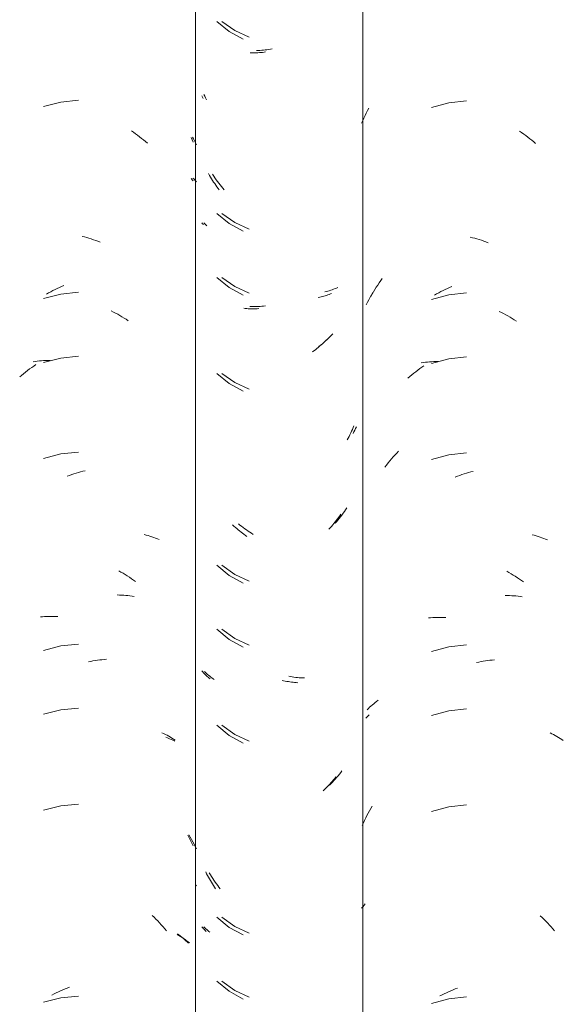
# Model space of a CAD drawing. Header units: metres. Extents: x -27.3 to 21, y -0.3 to 10.3.
# Tile 170 of 237: x 14.9 to 15.157, y 3.125 to 3.589. Entities that reach past the tile are written whole.
import ezdxf

# ---------------------------------------------------------------- set-up
doc = ezdxf.new("R2010")
doc.units = ezdxf.units.M
doc.layers.add('A-GLAZ-CWMG', color=7, linetype='Continuous', lineweight=5)

# ---------------------------------------------------------------- blocks, each defined once
blk = doc.blocks.new('FP_248-FACHADA 03')
at = {"layer": 'A-GLAZ-CWMG', "color": 9, "true_color": 0xc0c0c0}
for p, q in [((20.27398, 3.45956), (20.27465, 3.46071)), ((20.27147, 3.45484), (20.27207, 3.45604)), ((20.27207, 3.45604), (20.27269, 3.45722)), ((20.27269, 3.45722), (20.27333, 3.4584)), ((20.27333, 3.4584), (20.27398, 3.45956)), ((20.27131, 3.26013), (20.27183, 3.26068)), ((20.27183, 3.26068), (20.27235, 3.26122)), ((20.27235, 3.26122), (20.27289, 3.26176))]:
    blk.add_line(p, q, dxfattribs=at)
blk = doc.blocks.new('FP_249-FACHADA 03')
at = {"layer": 'A-GLAZ-CWMG', "color": 9, "true_color": 0xc0c0c0}
for p, q in [((20.20337, 3.58836), (20.20951, 3.58404)), ((20.20951, 3.58404), (20.21633, 3.58086)), ((20.2206, 3.57466), (20.21979, 3.57463)), ((20.22141, 3.5747), (20.2206, 3.57466)), ((20.22223, 3.57476), (20.22141, 3.5747)), ((20.22305, 3.57484), (20.22223, 3.57476)), ((20.22388, 3.57493), (20.22305, 3.57484)), ((20.22471, 3.57504), (20.22388, 3.57493)), ((20.22554, 3.57517), (20.22471, 3.57504)), ((20.22637, 3.57531), (20.22554, 3.57517)), ((20.22721, 3.57547), (20.22637, 3.57531)), ((20.19536, 3.5531), (20.19497, 3.55392)), ((20.19577, 3.55229), (20.19536, 3.5531)), ((20.19618, 3.55149), (20.19577, 3.55229)), ((20.19965, 3.51548), (20.19909, 3.51634)), ((20.20022, 3.51464), (20.19965, 3.51548)), ((20.2008, 3.5138), (20.20022, 3.51464)), ((20.2014, 3.51298), (20.2008, 3.5138)), ((20.20201, 3.51217), (20.2014, 3.51298)), ((20.20263, 3.51137), (20.20201, 3.51217)), ((20.20325, 3.51059), (20.20263, 3.51137)), ((20.2039, 3.50981), (20.20325, 3.51059)), ((20.20455, 3.50905), (20.2039, 3.50981)), ((20.20337, 3.49793), (20.20951, 3.49361)), ((20.1954, 3.49296), (20.19497, 3.4934)), ((20.19585, 3.49252), (20.1954, 3.49296)), ((20.19632, 3.49209), (20.19585, 3.49252)), ((20.20951, 3.49361), (20.21633, 3.49044)), ((20.20337, 3.46779), (20.20951, 3.46347)), ((20.20951, 3.46347), (20.21633, 3.46029)), ((20.25265, 3.46111), (20.25193, 3.46093)), ((20.25337, 3.4613), (20.25265, 3.46111)), ((20.25407, 3.46151), (20.25337, 3.4613)), ((20.25477, 3.46173), (20.25407, 3.46151)), ((20.25546, 3.46197), (20.25477, 3.46173)), ((20.25614, 3.46221), (20.25546, 3.46197)), ((20.25681, 3.46247), (20.25614, 3.46221)), ((20.25746, 3.46275), (20.25681, 3.46247)), ((20.25811, 3.46303), (20.25746, 3.46275)), ((20.21745, 3.45406), (20.21666, 3.45409)), ((20.21825, 3.45404), (20.21745, 3.45406)), ((20.21905, 3.45404), (20.21825, 3.45404)), ((20.21986, 3.45406), (20.21905, 3.45404)), ((20.22067, 3.45409), (20.21986, 3.45406)), ((20.22148, 3.45414), (20.22067, 3.45409)), ((20.2223, 3.4542), (20.22148, 3.45414)), ((20.22312, 3.45428), (20.2223, 3.4542)), ((20.22395, 3.45437), (20.22312, 3.45428)), ((20.25146, 3.43704), (20.25072, 3.4364)), ((20.25219, 3.43769), (20.25146, 3.43704)), ((20.25291, 3.43835), (20.25219, 3.43769)), ((20.25362, 3.43902), (20.25291, 3.43835)), ((20.25433, 3.43972), (20.25362, 3.43902)), ((20.25502, 3.44042), (20.25433, 3.43972)), ((20.25571, 3.44114), (20.25502, 3.44042)), ((20.24998, 3.43578), (20.24923, 3.43518)), ((20.25072, 3.4364), (20.24998, 3.43578)), ((20.20337, 3.42258), (20.20951, 3.41826)), ((20.20951, 3.41826), (20.21633, 3.41508)), ((20.26611, 3.39579), (20.26572, 3.39504)), ((20.26649, 3.39655), (20.26611, 3.39579)), ((20.26685, 3.39732), (20.26649, 3.39655)), ((20.26572, 3.39504), (20.26533, 3.39429)), ((20.26181, 3.35833), (20.26123, 3.35749)), ((20.26237, 3.35918), (20.26181, 3.35833)), ((20.25815, 3.35348), (20.25751, 3.35271)), ((20.25879, 3.35426), (20.25815, 3.35348)), ((20.25942, 3.35505), (20.25879, 3.35426)), ((20.26003, 3.35585), (20.25942, 3.35505)), ((20.26063, 3.35667), (20.26003, 3.35585)), ((20.26123, 3.35749), (20.26063, 3.35667)), ((20.21198, 3.35113), (20.21123, 3.35175)), ((20.21273, 3.35053), (20.21198, 3.35113)), ((20.2135, 3.34994), (20.21273, 3.35053)), ((20.21426, 3.34937), (20.2135, 3.34994)), ((20.21504, 3.34881), (20.21426, 3.34937)), ((20.21582, 3.34827), (20.21504, 3.34881)), ((20.25751, 3.35271), (20.25685, 3.35196)), ((20.2166, 3.34774), (20.21582, 3.34827)), ((20.2174, 3.34723), (20.2166, 3.34774)), ((20.21819, 3.34674), (20.2174, 3.34723)), ((20.20337, 3.33215), (20.20951, 3.32783)), ((20.20951, 3.32783), (20.21633, 3.32465)), ((20.20337, 3.302), (20.20951, 3.29768)), ((20.20951, 3.29768), (20.21633, 3.29451)), ((20.19574, 3.28163), (20.19527, 3.28209)), ((20.19621, 3.28119), (20.19574, 3.28163)), ((20.1967, 3.28075), (20.19621, 3.28119)), ((20.1972, 3.28033), (20.1967, 3.28075)), ((20.19771, 3.27991), (20.1972, 3.28033)), ((20.19824, 3.27951), (20.19771, 3.27991)), ((20.19878, 3.27911), (20.19824, 3.27951)), ((20.19934, 3.27873), (20.19878, 3.27911)), ((20.23579, 3.27972), (20.23495, 3.27987)), ((20.23662, 3.27958), (20.23579, 3.27972)), ((20.23745, 3.27946), (20.23662, 3.27958)), ((20.23827, 3.27936), (20.23745, 3.27946)), ((20.2391, 3.27927), (20.23827, 3.27936)), ((20.23992, 3.2792), (20.2391, 3.27927)), ((20.24074, 3.27915), (20.23992, 3.2792)), ((20.24155, 3.27911), (20.24074, 3.27915)), ((20.24236, 3.27908), (20.24155, 3.27911)), ((20.1999, 3.27836), (20.19934, 3.27873)), ((20.20337, 3.25679), (20.20951, 3.25247)), ((20.20951, 3.25247), (20.21633, 3.24929)), ((20.25821, 3.23297), (20.25756, 3.2322)), ((20.25884, 3.23375), (20.25821, 3.23297)), ((20.25947, 3.23454), (20.25884, 3.23375)), ((20.26008, 3.23535), (20.25947, 3.23454)), ((20.25487, 3.22927), (20.25418, 3.22856)), ((20.25556, 3.22998), (20.25487, 3.22927)), ((20.25624, 3.23071), (20.25556, 3.22998)), ((20.2569, 3.23145), (20.25624, 3.23071)), ((20.25756, 3.2322), (20.2569, 3.23145)), ((20.19807, 3.1864), (20.19755, 3.18728)), ((20.19861, 3.18552), (20.19807, 3.1864)), ((20.19916, 3.18465), (20.19861, 3.18552)), ((20.19972, 3.1838), (20.19916, 3.18465)), ((20.2003, 3.18296), (20.19972, 3.1838)), ((20.20088, 3.18212), (20.2003, 3.18296)), ((20.20148, 3.1813), (20.20088, 3.18212)), ((20.20209, 3.18049), (20.20148, 3.1813)), ((20.20271, 3.1797), (20.20209, 3.18049)), ((20.20337, 3.16636), (20.20951, 3.16204)), ((20.1954, 3.16139), (20.19497, 3.16183)), ((20.19585, 3.16095), (20.1954, 3.16139)), ((20.19631, 3.16053), (20.19585, 3.16095)), ((20.19678, 3.16011), (20.19631, 3.16053)), ((20.19726, 3.15971), (20.19678, 3.16011)), ((20.19776, 3.15931), (20.19726, 3.15971)), ((20.20951, 3.16204), (20.21633, 3.15887)), ((20.20337, 3.13622), (20.20951, 3.1319)), ((20.20951, 3.1319), (20.21633, 3.12872))]:
    blk.add_line(p, q, dxfattribs=at)
blk = doc.blocks.new('FP_250-FACHADA 03')
at = {"layer": 'A-GLAZ-CWMG', "color": 9, "true_color": 0xc0c0c0}
for p, q in [((20.18957, 3.5339), (20.19006, 3.53299)), ((20.19006, 3.53299), (20.19055, 3.53208)), ((20.19055, 3.53208), (20.19102, 3.53116)), ((20.19102, 3.53116), (20.19148, 3.53023)), ((20.18972, 3.51457), (20.19033, 3.51399)), ((20.19033, 3.51399), (20.19091, 3.51339)), ((20.19091, 3.51339), (20.19148, 3.51279)), ((20.17704, 3.25118), (20.1779, 3.25084)), ((20.1779, 3.25084), (20.17875, 3.25048)), ((20.17875, 3.25048), (20.17958, 3.25011)), ((20.17958, 3.25011), (20.1804, 3.24971)), ((20.1804, 3.24971), (20.18121, 3.2493)), ((20.18793, 3.20514), (20.18856, 3.20408)), ((20.18856, 3.20408), (20.18918, 3.20302)), ((20.18918, 3.20302), (20.18978, 3.20195)), ((20.18978, 3.20195), (20.19036, 3.20086)), ((20.19036, 3.20086), (20.19093, 3.19976)), ((20.19093, 3.19976), (20.19148, 3.19866)), ((20.19124, 3.18148), (20.19148, 3.18122)), ((20.18241, 3.15823), (20.18318, 3.15778)), ((20.18318, 3.15778), (20.18394, 3.15732)), ((20.18394, 3.15732), (20.18468, 3.15684)), ((20.18468, 3.15684), (20.18541, 3.15635)), ((20.18541, 3.15635), (20.18612, 3.15585)), ((20.18612, 3.15585), (20.18682, 3.15533)), ((20.18682, 3.15533), (20.1875, 3.15479)), ((20.1875, 3.15479), (20.18817, 3.15425))]:
    blk.add_line(p, q, dxfattribs=at)
blk = doc.blocks.new('Rectangular Mullion - Telha Fibrocimento - Ondulada-2565197-FACHADA 03')
at = {"layer": 'A-GLAZ-CWMG'}
blk.add_line((20.19099, 4.13466), (20.19099, 2.77941), dxfattribs=at)
for name in ['FP_249-FACHADA 03', 'FP_248-FACHADA 03', 'FP_250-FACHADA 03']:
    blk.add_blockref(name, (0, 0), dxfattribs=at)
blk = doc.blocks.new('FP_256-FACHADA 03')
at = {"layer": 'A-GLAZ-CWMG', "color": 9, "true_color": 0xc0c0c0}
for p, q in [((20.31043, 3.54996), (20.30226, 3.54782)), ((20.31884, 3.55092), (20.31043, 3.54996)), ((20.27039, 3.54285), (20.27094, 3.54403)), ((20.27094, 3.54403), (20.27151, 3.54519)), ((20.27151, 3.54519), (20.2721, 3.54635)), ((20.2721, 3.54635), (20.2727, 3.5475)), ((20.26934, 3.54047), (20.26986, 3.54167)), ((20.26986, 3.54167), (20.27039, 3.54285)), ((20.34379, 3.53665), (20.34476, 3.53598)), ((20.34476, 3.53598), (20.34573, 3.53529)), ((20.34573, 3.53529), (20.34669, 3.53458)), ((20.34669, 3.53458), (20.34765, 3.53386)), ((20.34765, 3.53386), (20.34859, 3.53312)), ((20.34859, 3.53312), (20.34953, 3.53236)), ((20.34953, 3.53236), (20.35045, 3.53159)), ((20.35045, 3.53159), (20.35137, 3.5308)), ((20.32054, 3.48675), (20.3216, 3.48648)), ((20.3216, 3.48648), (20.32266, 3.4862)), ((20.32266, 3.4862), (20.32372, 3.4859)), ((20.32372, 3.4859), (20.32478, 3.48558)), ((20.32478, 3.48558), (20.32583, 3.48525)), ((20.32583, 3.48525), (20.32689, 3.48489)), ((20.32689, 3.48489), (20.32794, 3.48451)), ((20.32794, 3.48451), (20.32899, 3.48412)), ((20.27694, 3.46418), (20.27765, 3.46523)), ((20.27765, 3.46523), (20.27837, 3.46627)), ((20.27837, 3.46627), (20.2791, 3.46729)), ((20.27426, 3.45987), (20.27491, 3.46097)), ((20.27491, 3.46097), (20.27557, 3.46205)), ((20.27557, 3.46205), (20.27625, 3.46312)), ((20.27625, 3.46312), (20.27694, 3.46418)), ((20.30366, 3.45943), (20.30467, 3.46001)), ((20.30467, 3.46001), (20.30569, 3.46056)), ((20.30569, 3.46056), (20.30671, 3.4611)), ((20.30671, 3.4611), (20.30774, 3.46162)), ((20.30774, 3.46162), (20.30877, 3.46212)), ((20.30877, 3.46212), (20.3098, 3.46261)), ((20.3098, 3.46261), (20.31084, 3.46307)), ((20.31884, 3.46049), (20.31043, 3.45953)), ((20.31084, 3.46307), (20.31189, 3.46352)), ((20.27362, 3.45876), (20.27426, 3.45987)), ((20.31043, 3.45953), (20.30226, 3.45739)), ((20.33419, 3.45174), (20.33522, 3.45123)), ((20.33522, 3.45123), (20.33625, 3.45071)), ((20.33625, 3.45071), (20.33727, 3.45017)), ((20.33727, 3.45017), (20.33829, 3.44961)), ((20.33829, 3.44961), (20.3393, 3.44904)), ((20.3393, 3.44904), (20.34031, 3.44845)), ((20.34031, 3.44845), (20.34131, 3.44783)), ((20.34131, 3.44783), (20.3423, 3.4472)), ((20.29744, 3.42751), (20.29841, 3.42766)), ((20.29841, 3.42766), (20.29939, 3.42779)), ((20.29939, 3.42779), (20.30038, 3.4279)), ((20.30038, 3.4279), (20.30137, 3.42799)), ((20.30137, 3.42799), (20.30237, 3.42807)), ((20.31043, 3.42938), (20.30226, 3.42725)), ((20.30237, 3.42807), (20.30337, 3.42813)), ((20.30337, 3.42813), (20.30439, 3.42817)), ((20.30439, 3.42817), (20.3054, 3.42819)), ((20.31884, 3.43034), (20.31043, 3.42938)), ((20.29391, 3.4226), (20.29485, 3.42334)), ((20.29485, 3.42334), (20.2958, 3.42407)), ((20.2958, 3.42407), (20.29676, 3.42479)), ((20.29676, 3.42479), (20.29772, 3.42548)), ((20.29772, 3.42548), (20.29869, 3.42616)), ((20.29113, 3.42026), (20.29205, 3.42105)), ((20.29205, 3.42105), (20.29297, 3.42183)), ((20.29297, 3.42183), (20.29391, 3.4226)), ((20.28587, 3.38502), (20.28672, 3.3859)), ((20.28178, 3.38035), (20.28258, 3.38131)), ((20.28258, 3.38131), (20.28338, 3.38226)), ((20.28338, 3.38226), (20.2842, 3.38319)), ((20.2842, 3.38319), (20.28503, 3.38411)), ((20.28503, 3.38411), (20.28587, 3.38502)), ((20.31043, 3.38417), (20.30226, 3.38204)), ((20.31884, 3.38513), (20.31043, 3.38417)), ((20.28023, 3.37838), (20.281, 3.37937)), ((20.281, 3.37937), (20.28178, 3.38035)), ((20.31347, 3.37373), (20.31452, 3.37413)), ((20.31452, 3.37413), (20.31557, 3.37451)), ((20.31557, 3.37451), (20.31662, 3.37487)), ((20.31662, 3.37487), (20.31768, 3.37522)), ((20.31768, 3.37522), (20.31873, 3.37555)), ((20.31873, 3.37555), (20.31979, 3.37585)), ((20.31979, 3.37585), (20.32085, 3.37614)), ((20.32085, 3.37614), (20.32191, 3.37641)), ((20.34979, 3.34653), (20.35071, 3.34629)), ((20.35071, 3.34629), (20.35163, 3.34603)), ((20.35163, 3.34603), (20.35253, 3.34576)), ((20.35253, 3.34576), (20.35343, 3.34547)), ((20.35343, 3.34547), (20.35431, 3.34517)), ((20.35431, 3.34517), (20.35519, 3.34485)), ((20.35519, 3.34485), (20.35605, 3.34451)), ((20.35605, 3.34451), (20.35691, 3.34416)), ((20.33776, 3.32934), (20.33878, 3.32877)), ((20.33878, 3.32877), (20.33978, 3.32818)), ((20.33978, 3.32818), (20.34079, 3.32758)), ((20.34079, 3.32758), (20.34178, 3.32696)), ((20.34178, 3.32696), (20.34277, 3.32632)), ((20.34277, 3.32632), (20.34376, 3.32567)), ((20.34376, 3.32567), (20.34474, 3.325)), ((20.34474, 3.325), (20.3457, 3.32431)), ((20.33707, 3.31795), (20.33808, 3.31794)), ((20.33808, 3.31794), (20.3391, 3.3179)), ((20.3391, 3.3179), (20.3401, 3.31785)), ((20.3401, 3.31785), (20.3411, 3.31778)), ((20.3411, 3.31778), (20.3421, 3.3177)), ((20.3421, 3.3177), (20.34309, 3.31759)), ((20.34309, 3.31759), (20.34407, 3.31747)), ((20.34407, 3.31747), (20.34504, 3.31733)), ((20.30086, 3.30738), (20.30185, 3.30746)), ((20.30185, 3.30746), (20.30285, 3.30753)), ((20.30285, 3.30753), (20.30386, 3.30758)), ((20.30386, 3.30758), (20.30487, 3.30761)), ((20.30487, 3.30761), (20.30589, 3.30762)), ((20.30589, 3.30762), (20.30692, 3.30762)), ((20.30692, 3.30762), (20.30794, 3.3076)), ((20.30794, 3.3076), (20.30898, 3.30756)), ((20.31043, 3.29374), (20.30226, 3.29161)), ((20.31884, 3.2947), (20.31043, 3.29374)), ((20.32351, 3.28636), (20.32456, 3.28658)), ((20.32456, 3.28658), (20.32562, 3.28678)), ((20.32562, 3.28678), (20.32667, 3.28697)), ((20.32667, 3.28697), (20.32773, 3.28714)), ((20.32773, 3.28714), (20.32878, 3.28728)), ((20.32878, 3.28728), (20.32983, 3.28741)), ((20.32983, 3.28741), (20.33087, 3.28753)), ((20.33087, 3.28753), (20.33192, 3.28762)), ((20.27252, 3.26467), (20.27313, 3.26526)), ((20.27313, 3.26526), (20.27375, 3.26584)), ((20.27375, 3.26584), (20.27439, 3.26641)), ((20.27439, 3.26641), (20.27504, 3.26696)), ((20.27504, 3.26696), (20.27571, 3.2675)), ((20.27571, 3.2675), (20.27639, 3.26804)), ((20.27639, 3.26804), (20.27708, 3.26856)), ((20.27193, 3.26407), (20.27252, 3.26467)), ((20.31043, 3.2636), (20.30226, 3.26147)), ((20.31884, 3.26456), (20.31043, 3.2636)), ((20.35817, 3.25318), (20.359, 3.25279)), ((20.359, 3.25279), (20.35981, 3.25239)), ((20.35981, 3.25239), (20.36061, 3.25197)), ((20.36061, 3.25197), (20.3614, 3.25154)), ((20.3614, 3.25154), (20.36217, 3.2511)), ((20.36217, 3.2511), (20.36294, 3.25064)), ((20.36294, 3.25064), (20.36368, 3.25017)), ((20.36368, 3.25017), (20.36442, 3.24969)), ((20.31884, 3.21935), (20.31043, 3.21838)), ((20.27127, 3.21313), (20.27184, 3.21428)), ((20.27184, 3.21428), (20.27243, 3.21542)), ((20.27243, 3.21542), (20.27303, 3.21654)), ((20.27303, 3.21654), (20.27365, 3.21766)), ((20.27365, 3.21766), (20.27428, 3.21877)), ((20.31043, 3.21838), (20.30226, 3.21625)), ((20.26965, 3.20962), (20.27017, 3.2108)), ((20.27017, 3.2108), (20.27071, 3.21197)), ((20.27071, 3.21197), (20.27127, 3.21313)), ((20.27048, 3.17204), (20.27107, 3.17272)), ((20.26934, 3.17065), (20.2699, 3.17135)), ((20.2699, 3.17135), (20.27048, 3.17204)), ((20.35357, 3.16709), (20.35446, 3.16624)), ((20.35446, 3.16624), (20.35533, 3.16538)), ((20.35533, 3.16538), (20.35619, 3.16451)), ((20.35619, 3.16451), (20.35705, 3.16361)), ((20.35705, 3.16361), (20.35789, 3.16271)), ((20.35789, 3.16271), (20.35871, 3.16179)), ((20.35871, 3.16179), (20.35953, 3.16085)), ((20.35953, 3.16085), (20.36033, 3.15991)), ((20.3083, 3.13033), (20.30934, 3.13082)), ((20.30934, 3.13082), (20.31037, 3.13129)), ((20.31037, 3.13129), (20.31141, 3.13175)), ((20.31141, 3.13175), (20.31246, 3.13218)), ((20.31246, 3.13218), (20.31351, 3.1326)), ((20.31351, 3.1326), (20.31456, 3.133)), ((20.31043, 3.12796), (20.30226, 3.12582)), ((20.30625, 3.12929), (20.30727, 3.12982)), ((20.30727, 3.12982), (20.3083, 3.13033)), ((20.31884, 3.12892), (20.31043, 3.12796))]:
    blk.add_line(p, q, dxfattribs=at)
blk = doc.blocks.new('FP_257-FACHADA 03')
at = {"layer": 'A-GLAZ-CWMG', "color": 9, "true_color": 0xc0c0c0}
for p, q in [((20.20112, 3.58837), (20.20689, 3.58362)), ((20.20689, 3.58362), (20.21344, 3.58)), ((20.21752, 3.57354), (20.21681, 3.57356)), ((20.21824, 3.57353), (20.21752, 3.57354)), ((20.21896, 3.57354), (20.21824, 3.57353)), ((20.21968, 3.57356), (20.21896, 3.57354)), ((20.22041, 3.5736), (20.21968, 3.57356)), ((20.22115, 3.57365), (20.22041, 3.5736)), ((20.22188, 3.57371), (20.22115, 3.57365)), ((20.22262, 3.57378), (20.22188, 3.57371)), ((20.22336, 3.57387), (20.22262, 3.57378)), ((20.2241, 3.57398), (20.22336, 3.57387)), ((20.19435, 3.5527), (20.19407, 3.55337)), ((20.19464, 3.55202), (20.19435, 3.5527)), ((20.19766, 3.51585), (20.1972, 3.51666)), ((20.19812, 3.51505), (20.19766, 3.51585)), ((20.1986, 3.51426), (20.19812, 3.51505)), ((20.19908, 3.51348), (20.1986, 3.51426)), ((20.19958, 3.5127), (20.19908, 3.51348)), ((20.20008, 3.51194), (20.19958, 3.5127)), ((20.2006, 3.51118), (20.20008, 3.51194)), ((20.20113, 3.51044), (20.2006, 3.51118)), ((20.20166, 3.5097), (20.20113, 3.51044)), ((20.20221, 3.50897), (20.20166, 3.5097)), ((20.20112, 3.49794), (20.20689, 3.49319)), ((20.1944, 3.49302), (20.19407, 3.49343)), ((20.19475, 3.49262), (20.1944, 3.49302)), ((20.20689, 3.49319), (20.21344, 3.48958)), ((20.20112, 3.4678), (20.20689, 3.46305)), ((20.20689, 3.46305), (20.21344, 3.45943)), ((20.2552, 3.46021), (20.25461, 3.45997)), ((20.24957, 3.45845), (20.24891, 3.45831)), ((20.25023, 3.4586), (20.24957, 3.45845)), ((20.25088, 3.45876), (20.25023, 3.4586)), ((20.25152, 3.45893), (20.25088, 3.45876)), ((20.25215, 3.45912), (20.25152, 3.45893)), ((20.25278, 3.45931), (20.25215, 3.45912)), ((20.25339, 3.45952), (20.25278, 3.45931)), ((20.254, 3.45974), (20.25339, 3.45952)), ((20.25461, 3.45997), (20.254, 3.45974)), ((20.21445, 3.45314), (20.21376, 3.45321)), ((20.21515, 3.45308), (20.21445, 3.45314)), ((20.21585, 3.45303), (20.21515, 3.45308)), ((20.21656, 3.45299), (20.21585, 3.45303)), ((20.21727, 3.45297), (20.21656, 3.45299)), ((20.21798, 3.45296), (20.21727, 3.45297)), ((20.21871, 3.45297), (20.21798, 3.45296)), ((20.21943, 3.45298), (20.21871, 3.45297)), ((20.22016, 3.45301), (20.21943, 3.45298)), ((20.22089, 3.45306), (20.22016, 3.45301)), ((20.25149, 3.43715), (20.25085, 3.43654)), ((20.25213, 3.43776), (20.25149, 3.43715)), ((20.25275, 3.43839), (20.25213, 3.43776)), ((20.24686, 3.43318), (20.24618, 3.43266)), ((20.24754, 3.43371), (20.24686, 3.43318)), ((20.24822, 3.43425), (20.24754, 3.43371)), ((20.24889, 3.4348), (20.24822, 3.43425)), ((20.24955, 3.43537), (20.24889, 3.4348)), ((20.2502, 3.43595), (20.24955, 3.43537)), ((20.25085, 3.43654), (20.2502, 3.43595)), ((20.20112, 3.42258), (20.20689, 3.41784)), ((20.20689, 3.41784), (20.21344, 3.41422)), ((20.26462, 3.39532), (20.26423, 3.3945)), ((20.265, 3.39616), (20.26462, 3.39532)), ((20.26537, 3.397), (20.265, 3.39616)), ((20.26572, 3.39784), (20.26537, 3.397)), ((20.26299, 3.39206), (20.26256, 3.39127)), ((20.26342, 3.39287), (20.26299, 3.39206)), ((20.26383, 3.39368), (20.26342, 3.39287)), ((20.26423, 3.3945), (20.26383, 3.39368)), ((20.25795, 3.35401), (20.2574, 3.35328)), ((20.25849, 3.35474), (20.25795, 3.35401)), ((20.25902, 3.35548), (20.25849, 3.35474)), ((20.25954, 3.35623), (20.25902, 3.35548)), ((20.20917, 3.35062), (20.20853, 3.35122)), ((20.20982, 3.35003), (20.20917, 3.35062)), ((20.21048, 3.34945), (20.20982, 3.35003)), ((20.21114, 3.34889), (20.21048, 3.34945)), ((20.21181, 3.34834), (20.21114, 3.34889)), ((20.25452, 3.34983), (20.25391, 3.34917)), ((20.25511, 3.3505), (20.25452, 3.34983)), ((20.2557, 3.35118), (20.25511, 3.3505)), ((20.25627, 3.35187), (20.2557, 3.35118)), ((20.25684, 3.35257), (20.25627, 3.35187)), ((20.2574, 3.35328), (20.25684, 3.35257)), ((20.21249, 3.3478), (20.21181, 3.34834)), ((20.21317, 3.34727), (20.21249, 3.3478)), ((20.21386, 3.34675), (20.21317, 3.34727)), ((20.21455, 3.34625), (20.21386, 3.34675)), ((20.21525, 3.34576), (20.21455, 3.34625)), ((20.20112, 3.33215), (20.20689, 3.32741)), ((20.20689, 3.32741), (20.21344, 3.32379)), ((20.20112, 3.30201), (20.20689, 3.29727)), ((20.20689, 3.29727), (20.21344, 3.29365)), ((20.19444, 3.28197), (20.19407, 3.28243)), ((20.19484, 3.28153), (20.19444, 3.28197)), ((20.19524, 3.28109), (20.19484, 3.28153)), ((20.19566, 3.28065), (20.19524, 3.28109)), ((20.19609, 3.28023), (20.19566, 3.28065)), ((20.19653, 3.27981), (20.19609, 3.28023)), ((20.19699, 3.2794), (20.19653, 3.27981)), ((20.19746, 3.279), (20.19699, 3.2794)), ((20.19794, 3.27861), (20.19746, 3.279)), ((20.23256, 3.2778), (20.23181, 3.27797)), ((20.23331, 3.27764), (20.23256, 3.2778)), ((20.23406, 3.27749), (20.23331, 3.27764)), ((20.2348, 3.27736), (20.23406, 3.27749)), ((20.23555, 3.27724), (20.2348, 3.27736)), ((20.23629, 3.27713), (20.23555, 3.27724)), ((20.23703, 3.27704), (20.23629, 3.27713)), ((20.23777, 3.27696), (20.23703, 3.27704)), ((20.23851, 3.2769), (20.23777, 3.27696)), ((20.23924, 3.27684), (20.23851, 3.2769)), ((20.20112, 3.2568), (20.20689, 3.25205)), ((20.20689, 3.25205), (20.21344, 3.24843)), ((20.2537, 3.22837), (20.25308, 3.22773)), ((20.2543, 3.22903), (20.2537, 3.22837)), ((20.2549, 3.22969), (20.2543, 3.22903)), ((20.25549, 3.23037), (20.2549, 3.22969)), ((20.25607, 3.23106), (20.25549, 3.23037)), ((20.25664, 3.23175), (20.25607, 3.23106)), ((20.25721, 3.23246), (20.25664, 3.23175)), ((20.25183, 3.22647), (20.2512, 3.22587)), ((20.25246, 3.2271), (20.25183, 3.22647)), ((20.25308, 3.22773), (20.25246, 3.2271)), ((20.19625, 3.18688), (20.19584, 3.18772)), ((20.19668, 3.18606), (20.19625, 3.18688)), ((20.19712, 3.18524), (20.19668, 3.18606)), ((20.19757, 3.18443), (20.19712, 3.18524)), ((20.19803, 3.18363), (20.19757, 3.18443)), ((20.19851, 3.18283), (20.19803, 3.18363)), ((20.19899, 3.18205), (20.19851, 3.18283)), ((20.19948, 3.18127), (20.19899, 3.18205)), ((20.19999, 3.18051), (20.19948, 3.18127)), ((20.2005, 3.17975), (20.19999, 3.18051)), ((20.20112, 3.16637), (20.20689, 3.16162)), ((20.19443, 3.16142), (20.19407, 3.16186)), ((20.19481, 3.16098), (20.19443, 3.16142)), ((20.1952, 3.16056), (20.19481, 3.16098)), ((20.19561, 3.16014), (20.1952, 3.16056)), ((20.19602, 3.15972), (20.19561, 3.16014)), ((20.20689, 3.16162), (20.21344, 3.15801)), ((20.20112, 3.13623), (20.20689, 3.13148)), ((20.20689, 3.13148), (20.21344, 3.12786))]:
    blk.add_line(p, q, dxfattribs=at)
blk = doc.blocks.new('FP_258-FACHADA 03')
at = {"layer": 'A-GLAZ-CWMG', "color": 9, "true_color": 0xc0c0c0}
for p, q in [((20.12752, 3.55037), (20.11932, 3.54831)), ((20.13593, 3.55126), (20.12752, 3.55037)), ((20.16085, 3.53683), (20.16182, 3.53615)), ((20.16182, 3.53615), (20.16279, 3.53545)), ((20.16279, 3.53545), (20.16375, 3.53474)), ((20.16375, 3.53474), (20.1647, 3.53401)), ((20.1647, 3.53401), (20.16564, 3.53327)), ((20.16564, 3.53327), (20.16658, 3.53251)), ((20.16658, 3.53251), (20.1675, 3.53173)), ((20.1675, 3.53173), (20.16841, 3.53093)), ((20.18892, 3.53367), (20.18944, 3.53255)), ((20.18944, 3.53255), (20.18995, 3.53143)), ((20.18906, 3.51434), (20.18953, 3.51379)), ((20.18953, 3.51379), (20.18999, 3.51323)), ((20.13764, 3.48708), (20.13869, 3.48681)), ((20.13869, 3.48681), (20.13975, 3.48652)), ((20.13975, 3.48652), (20.14081, 3.48621)), ((20.14081, 3.48621), (20.14187, 3.48588)), ((20.14187, 3.48588), (20.14292, 3.48554)), ((20.14292, 3.48554), (20.14398, 3.48517)), ((20.14398, 3.48517), (20.14503, 3.48479)), ((20.14503, 3.48479), (20.14608, 3.48439)), ((20.12073, 3.45991), (20.12174, 3.46047)), ((20.12174, 3.46047), (20.12276, 3.46102)), ((20.12276, 3.46102), (20.12379, 3.46155)), ((20.12379, 3.46155), (20.12482, 3.46206)), ((20.12482, 3.46206), (20.12585, 3.46255)), ((20.12585, 3.46255), (20.12689, 3.46303)), ((20.12689, 3.46303), (20.12793, 3.46348)), ((20.13593, 3.46083), (20.12752, 3.45994)), ((20.12793, 3.46348), (20.12897, 3.46392)), ((20.12752, 3.45994), (20.11932, 3.45788)), ((20.15127, 3.45197), (20.1523, 3.45146)), ((20.1523, 3.45146), (20.15333, 3.45093)), ((20.15333, 3.45093), (20.15435, 3.45039)), ((20.15435, 3.45039), (20.15536, 3.44982)), ((20.15536, 3.44982), (20.15637, 3.44924)), ((20.15637, 3.44924), (20.15738, 3.44864)), ((20.15738, 3.44864), (20.15837, 3.44803)), ((20.15837, 3.44803), (20.15936, 3.44739)), ((20.11449, 3.42805), (20.11546, 3.42819)), ((20.11546, 3.42819), (20.11645, 3.42831)), ((20.11645, 3.42831), (20.11744, 3.42841)), ((20.11744, 3.42841), (20.11843, 3.42849)), ((20.11843, 3.42849), (20.11943, 3.42856)), ((20.12752, 3.4298), (20.11932, 3.42774)), ((20.11943, 3.42856), (20.12044, 3.42861)), ((20.12044, 3.42861), (20.12146, 3.42864)), ((20.12146, 3.42864), (20.12248, 3.42865)), ((20.13593, 3.43069), (20.12752, 3.4298)), ((20.11, 3.42241), (20.11094, 3.42317)), ((20.11094, 3.42317), (20.11188, 3.4239)), ((20.11188, 3.4239), (20.11284, 3.42463)), ((20.11284, 3.42463), (20.1138, 3.42533)), ((20.1138, 3.42533), (20.11477, 3.42602)), ((20.11477, 3.42602), (20.11575, 3.42668)), ((20.10815, 3.42086), (20.10907, 3.42164)), ((20.10907, 3.42164), (20.11, 3.42241)), ((20.12752, 3.38459), (20.11932, 3.38253)), ((20.13593, 3.38548), (20.12752, 3.38459)), ((20.13794, 3.37647), (20.139, 3.37673)), ((20.13055, 3.37412), (20.13161, 3.37451)), ((20.13161, 3.37451), (20.13266, 3.37488)), ((20.13266, 3.37488), (20.13371, 3.37524)), ((20.13371, 3.37524), (20.13477, 3.37557)), ((20.13477, 3.37557), (20.13583, 3.37589)), ((20.13583, 3.37589), (20.13688, 3.37619)), ((20.13688, 3.37619), (20.13794, 3.37647)), ((20.16683, 3.34667), (20.16776, 3.34643)), ((20.16776, 3.34643), (20.16867, 3.34617)), ((20.16867, 3.34617), (20.16957, 3.34589)), ((20.16957, 3.34589), (20.17046, 3.3456)), ((20.17046, 3.3456), (20.17135, 3.34529)), ((20.17135, 3.34529), (20.17222, 3.34497)), ((20.17222, 3.34497), (20.17308, 3.34463)), ((20.17308, 3.34463), (20.17393, 3.34428)), ((20.15484, 3.32955), (20.15585, 3.32897)), ((20.15585, 3.32897), (20.15686, 3.32838)), ((20.15686, 3.32838), (20.15786, 3.32778)), ((20.15786, 3.32778), (20.15885, 3.32715)), ((20.15885, 3.32715), (20.15984, 3.32651)), ((20.15984, 3.32651), (20.16082, 3.32585)), ((20.16082, 3.32585), (20.1618, 3.32517)), ((20.1618, 3.32517), (20.16276, 3.32448)), ((20.15414, 3.31817), (20.15516, 3.31815)), ((20.15516, 3.31815), (20.15617, 3.31811)), ((20.15617, 3.31811), (20.15717, 3.31805)), ((20.15717, 3.31805), (20.15817, 3.31798)), ((20.15817, 3.31798), (20.15917, 3.31788)), ((20.15917, 3.31788), (20.16015, 3.31777)), ((20.16015, 3.31777), (20.16113, 3.31765)), ((20.16113, 3.31765), (20.1621, 3.3175)), ((20.11792, 3.30788), (20.11891, 3.30795)), ((20.11891, 3.30795), (20.11992, 3.30801)), ((20.11992, 3.30801), (20.12093, 3.30805)), ((20.12093, 3.30805), (20.12195, 3.30807)), ((20.12195, 3.30807), (20.12297, 3.30808)), ((20.12297, 3.30808), (20.12399, 3.30807)), ((20.12399, 3.30807), (20.12502, 3.30803)), ((20.12502, 3.30803), (20.12606, 3.30798)), ((20.12752, 3.29416), (20.11932, 3.2921)), ((20.13593, 3.29505), (20.12752, 3.29416)), ((20.1406, 3.28666), (20.14165, 3.28688)), ((20.14165, 3.28688), (20.14271, 3.28708)), ((20.14271, 3.28708), (20.14376, 3.28725)), ((20.14376, 3.28725), (20.14482, 3.28741)), ((20.14482, 3.28741), (20.14587, 3.28756)), ((20.14587, 3.28756), (20.14691, 3.28768)), ((20.14691, 3.28768), (20.14796, 3.28778)), ((20.14796, 3.28778), (20.149, 3.28787)), ((20.12752, 3.26401), (20.11932, 3.26196)), ((20.13593, 3.2649), (20.12752, 3.26401)), ((20.1752, 3.25329), (20.17602, 3.2529)), ((20.17602, 3.2529), (20.17683, 3.25249)), ((20.17683, 3.25249), (20.17762, 3.25207)), ((20.17762, 3.25207), (20.17841, 3.25164)), ((20.17841, 3.25164), (20.17918, 3.2512)), ((20.17918, 3.2512), (20.17994, 3.25074)), ((20.17994, 3.25074), (20.18069, 3.25026)), ((20.18069, 3.25026), (20.18142, 3.24978)), ((20.13593, 3.21969), (20.12752, 3.2188)), ((20.12752, 3.2188), (20.11932, 3.21674)), ((20.18746, 3.20503), (20.1881, 3.20379)), ((20.1881, 3.20379), (20.18871, 3.20254)), ((20.18871, 3.20254), (20.18931, 3.20128)), ((20.18931, 3.20128), (20.18988, 3.2)), ((20.17061, 3.16721), (20.17149, 3.16637)), ((20.17149, 3.16637), (20.17236, 3.1655)), ((20.17236, 3.1655), (20.17322, 3.16462)), ((20.17322, 3.16462), (20.17407, 3.16373)), ((20.17407, 3.16373), (20.17491, 3.16282)), ((20.17491, 3.16282), (20.17573, 3.1619)), ((20.17573, 3.1619), (20.17655, 3.16096)), ((20.17655, 3.16096), (20.17735, 3.16001)), ((20.1825, 3.15859), (20.1832, 3.15807)), ((20.1832, 3.15807), (20.18388, 3.15755)), ((20.18388, 3.15755), (20.18455, 3.157)), ((20.18455, 3.157), (20.18521, 3.15645)), ((20.18521, 3.15645), (20.18585, 3.15589)), ((20.18585, 3.15589), (20.18647, 3.15531)), ((20.18647, 3.15531), (20.18708, 3.15473)), ((20.18708, 3.15473), (20.18767, 3.15413)), ((20.12435, 3.13026), (20.12538, 3.13076)), ((20.12538, 3.13076), (20.12642, 3.13124)), ((20.12642, 3.13124), (20.12746, 3.13171)), ((20.12746, 3.13171), (20.1285, 3.13215)), ((20.1285, 3.13215), (20.12955, 3.13258)), ((20.12955, 3.13258), (20.13059, 3.13299)), ((20.13059, 3.13299), (20.13165, 3.13338)), ((20.12752, 3.12837), (20.11932, 3.12631)), ((20.12332, 3.12974), (20.12435, 3.13026)), ((20.13593, 3.12926), (20.12752, 3.12837))]:
    blk.add_line(p, q, dxfattribs=at)
blk = doc.blocks.new('Rectangular Mullion - Telha Fibrocimento - Ondulada-V252-FACHADA 03')
at = {"layer": 'A-GLAZ-CWMG'}
blk.add_line((20.26985, 4.13453), (20.26985, 2.77928), dxfattribs=at)
for name in ['FP_258-FACHADA 03', 'FP_256-FACHADA 03', 'FP_257-FACHADA 03']:
    blk.add_blockref(name, (0, 0), dxfattribs=at)

msp = doc.modelspace()

# ---------------------------------------------------------------- block references
at = {"layer": 'A-GLAZ-CWMG'}
for name in ['Rectangular Mullion - Telha Fibrocimento - Ondulada-V252-FACHADA 03', 'Rectangular Mullion - Telha Fibrocimento - Ondulada-2565197-FACHADA 03']:
    msp.add_blockref(name, (-5.20782, 0), dxfattribs=at)

doc.saveas('drawing.dxf')
